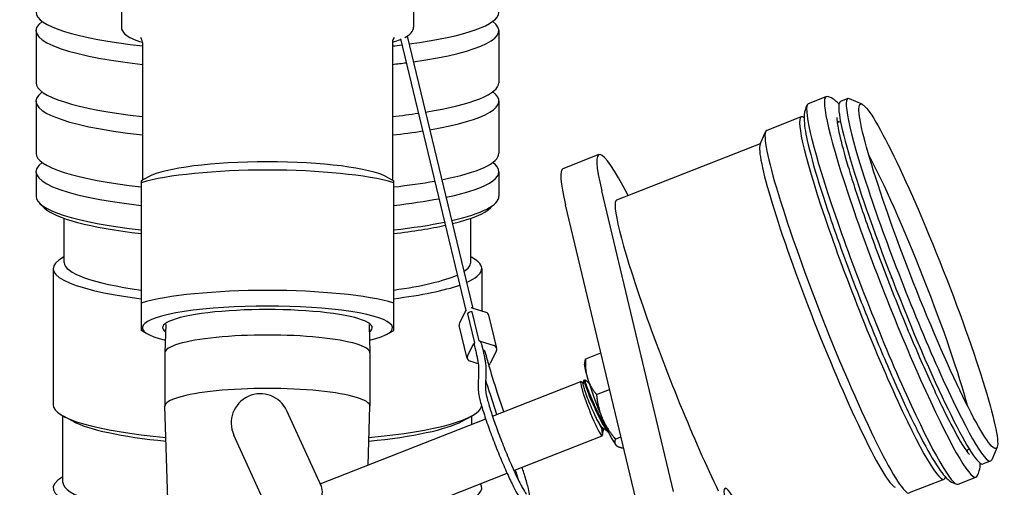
# Model space of a CAD drawing. Header units: inches. Extents: x 36 to 1719, y -84 to 1122.
# Tile 99 of 256: x 645.02 to 651.34, y 304.1 to 307.1. Entities that reach past the tile are written whole.
import ezdxf

# ---------------------------------------------------------------- set-up
doc = ezdxf.new("R2010")
doc.units = ezdxf.units.IN
doc.header["$LTSCALE"] = 48
doc.header["$MEASUREMENT"] = 0
doc.layers.add('Visible (ANSI)', color=7, linetype='Continuous', lineweight=30)

msp = doc.modelspace()

# ---------------------------------------------------------------- linework, layer by layer
at = {"layer": 'Visible (ANSI)'}
for p, q in [((645.67408, 307.74546), (645.67408, 307.05117)), ((647.54908, 307.74546), (647.54908, 307.05117)), ((645.12658, 307.02837), (645.12658, 306.69354)), ((647.50825, 306.99287), (647.92986, 305.24542)), ((648.09658, 307.02837), (648.09658, 306.69354)), ((645.80908, 306.95269), (645.80908, 306.06847)), ((647.41408, 306.95269), (647.41408, 306.06847)), ((647.46436, 306.97439), (647.88498, 305.23103)), ((645.12658, 306.57536), (645.12658, 306.24053)), ((648.09658, 306.57536), (648.09658, 306.24053)), ((650.08277, 306.55928), (650.19707, 306.60423)), ((650.33662, 306.59195), (650.28841, 306.57299)), ((650.42749, 306.55565), (650.3472, 306.59098)), ((650.03717, 306.47419), (649.81513, 306.38687)), ((650.28907, 306.4443), (650.26797, 306.43601)), ((649.77333, 306.29839), (649.80804, 306.37895)), ((648.85296, 305.94132), (649.77585, 306.30426)), ((648.7386, 306.23214), (648.50682, 306.141)), ((645.12658, 306.12235), (645.12658, 305.96478)), ((648.09658, 306.12235), (648.09658, 305.96478)), ((645.84742, 306.08922), (645.80158, 306.0644)), ((645.80158, 306.05187), (645.80158, 305.27967)), ((647.37574, 306.08922), (647.42158, 306.0644)), ((647.42158, 305.27967), (647.42158, 306.05187)), ((649.21689, 304.06995), (648.75636, 306.00017)), ((645.17938, 305.89069), (645.14985, 305.91931)), ((648.04378, 305.89069), (648.07331, 305.91931)), ((648.98512, 303.9788), (648.52459, 305.90902)), ((645.30708, 305.54033), (645.30708, 305.82333)), ((647.91608, 305.54033), (647.91608, 305.82333)), ((645.80058, 305.66984), (645.80058, 305.50825)), ((645.80158, 305.66984), (645.80058, 305.66984)), ((645.30708, 305.57577), (645.30227, 305.57317)), ((647.91608, 305.57577), (647.92088, 305.57317)), ((645.23658, 305.50024), (645.23658, 304.62651)), ((645.80158, 305.50825), (645.80058, 305.50825)), ((645.80058, 305.50825), (645.80058, 305.49777)), ((645.80158, 305.49777), (645.80058, 305.49777)), ((647.98658, 305.50024), (647.98658, 305.22738)), ((650.61855, 305.43689), (650.61642, 305.4424)), ((650.67117, 305.30307), (650.67336, 305.29759)), ((647.88476, 305.23061), (647.84478, 305.15147)), ((647.96956, 305.03646), (647.92465, 305.22258)), ((648.0149, 305.21837), (647.92573, 305.24673)), ((647.89486, 305.21086), (647.93977, 305.02474)), ((648.08367, 304.98889), (648.03259, 305.20059)), ((645.84742, 305.07839), (645.80158, 305.10321)), ((645.95985, 305.14201), (645.95409, 304.96048)), ((647.26331, 305.14201), (647.26907, 304.96048)), ((647.37574, 305.07839), (647.42158, 305.10321)), ((647.89377, 304.92344), (647.84269, 305.13515)), ((647.97681, 305.03502), (648.06598, 305.00667)), ((647.89586, 304.93977), (647.93584, 305.01891)), ((647.9379, 305.01193), (647.948, 304.97007)), ((647.98347, 305.02293), (647.99357, 304.98106)), ((648.08158, 304.97256), (648.0416, 304.89342)), ((645.95408, 304.95985), (645.95408, 304.6173)), ((647.26908, 304.95985), (647.26908, 304.6173)), ((647.96416, 304.88891), (647.91147, 304.90566)), ((648.64642, 304.88308), (648.64986, 304.90708)), ((648.65357, 304.92078), (648.75121, 304.95918)), ((647.96635, 304.86061), (647.9647, 304.71951)), ((648.01322, 304.86006), (648.01158, 304.71897)), ((648.05562, 304.55321), (648.62196, 304.77593)), ((648.63834, 304.76206), (648.62602, 304.77396)), ((648.64169, 304.78369), (648.64893, 304.78654)), ((648.72274, 304.69226), (648.80699, 304.72539)), ((648.08423, 304.56446), (648.0419, 304.69286)), ((648.12792, 304.58164), (648.08642, 304.70754)), ((645.9799, 303.80316), (645.95409, 304.61667)), ((646.95846, 304.10174), (646.73678, 304.58748)), ((647.25709, 304.23918), (647.26907, 304.61667)), ((645.29908, 304.12812), (645.29908, 304.55534)), ((645.36179, 304.52137), (645.30227, 304.55359)), ((646.95072, 304.11869), (648.01195, 304.53603)), ((647.86137, 304.52137), (647.92088, 304.55359)), ((647.92408, 304.50148), (647.92408, 304.55534)), ((648.76855, 304.47424), (648.76408, 304.47248)), ((646.9711, 303.17083), (646.39563, 304.43178)), ((648.19287, 304.20423), (648.7592, 304.42695)), ((648.76104, 304.43499), (648.76083, 304.43115)), ((648.84419, 304.40612), (648.87982, 304.42013)), ((648.8501, 304.36516), (648.85078, 304.36461)), ((648.89646, 304.3485), (648.89687, 304.34866)), ((651.11618, 304.3411), (651.09508, 304.3328)), ((651.29337, 304.35387), (651.25866, 304.27331)), ((648.20652, 304.19345), (648.20181, 304.20774)), ((648.25104, 304.20812), (648.2455, 304.22493)), ((651.25157, 304.26539), (651.20336, 304.24643)), ((647.07062, 303.76289), (648.14919, 304.18705)), ((650.95212, 304.14763), (650.73008, 304.06031)), ((651.04346, 304.11639), (651.15776, 304.16134))]:
    msp.add_line(p, q, dxfattribs=at)
msp.add_arc((646.56621, 304.50963), 0.1875, 24.530971, 204.530971, dxfattribs=at)
for centre, major_axis, ratio, start_param, end_param in [((646.61158, 307.14655), (-1.485, 0), 0.1736482, 0, 0.9998791), ((646.61158, 307.14655), (1.485, 0), 0.1736482, 5.3709582, 6.2831853), ((646.61158, 307.02837), (-1.485, 0), 0.1736482, 6.0519884, 7.2830644), ((646.61158, 307.02837), (1.485, 0), 0.1736482, 5.3946748, 6.5143822), ((646.61158, 307.14655), (1.485, 0), 0.1736482, 5.2833062, 5.3316219), ((646.61158, 307.02837), (-1.485, 0), 0.1736482, 2.1417136, 2.213099), ((646.61158, 306.69354), (-1.485, 0), 0.1736482, 0, 0.9998791), ((646.61158, 306.69354), (1.485, 0), 0.1736482, 5.4643221, 6.2831853), ((646.61158, 306.57536), (-1.485, 0), 0.1736482, 6.0519884, 7.2830644), ((646.61158, 306.57536), (1.485, 0), 0.1736482, 5.4899033, 6.5143822), ((650.67742, 305.38279), (-0.48035, 1.22144), 0.086988, 6.2198169, 9.4881463), ((650.7941, 305.42867), (-0.45747, 1.16328), 0.086988, 6.1957549, 9.5122083), ((650.56312, 305.33784), (-0.48035, 1.22144), 0.086988, 0, 3.1415927), ((650.74589, 305.40971), (0.45747, -1.16328), 0.086988, 3.1415927, 6.2831853), ((646.61158, 306.69354), (1.485, 0), 0.1736482, 5.2833062, 5.4221764), ((650.49465, 305.31091), (0.45747, -1.16328), 0.086988, 3.0052459, 6.4195321), ((650.67742, 305.38279), (-0.41813, 1.06324), 0.086988, 6.135125, 6.2138562), ((646.61158, 306.57536), (-1.485, 0), 0.1736482, 2.1417136, 2.3052602), ((650.2726, 305.22359), (0.45747, -1.16328), 0.086988, 3.1415927, 6.2831853), ((649.28757, 304.83621), (-0.54897, 1.39593), 0.086988, 5.6259212, 6.8346787), ((650.21466, 305.2008), (-0.4346, 1.10511), 0.086988, 0.0874304, 3.0541623), ((650.21466, 305.2008), (0.4346, -1.10511), 0.086988, 3.229023, 6.1957549), ((646.61158, 306.24053), (-1.485, 0), 0.1736482, 0, 0.993865), ((646.61158, 306.24053), (1.485, 0), 0.1736482, 5.5659, 6.2831853), ((650.73615, 305.40588), (0.38885, -0.98879), 0.086988, 0.6202109, 2.5213818), ((646.61158, 306.12235), (-1.485, 0), 0.1736482, 6.0519884, 7.2770503), ((646.61158, 306.04666), (0.8025, 0), 0.1736482, 0.3103661, 2.8312265), ((646.61158, 306.12235), (1.485, 0), 0.1736482, 5.5941959, 6.5143822), ((646.61158, 305.96991), (-0.9375, 0), 0.1736482, 3.6692281, 5.7555498), ((649.05579, 304.74506), (-0.54897, 1.39593), 0.086988, 0, 0.5514934), ((646.61158, 306.24053), (1.485, 0), 0.1736482, 5.2893203, 5.5197461), ((646.61158, 305.96478), (-1.485, 0), 0.1736482, 0, 0.993865), ((646.61158, 306.12235), (-1.485, 0), 0.1736482, 2.1477277, 2.4051107), ((646.61158, 305.96478), (1.485, 0), 0.1736482, 5.6333803, 6.2831853), ((649.28757, 304.83621), (-0.4346, 1.10511), 0.086988, 0, 2.2976639), ((646.61158, 305.93524), (-1.455, 0), 0.1736482, 0.1772537, 0.9803871), ((646.61158, 305.93524), (1.455, 0), 0.1736482, 5.6666246, 6.1059316), ((646.61158, 305.96478), (-1.485, 0), 0.1736482, 2.1477277, 2.4422486), ((646.61158, 305.93524), (1.455, 0), 0.1736482, 5.3027982, 5.6141222), ((646.61158, 305.50024), (-1.375, 0), 0.1736482, 5.9728192, 7.2240483), ((646.61158, 305.54033), (-1.3045, 0), 0.1736482, 0, 0.9008709), ((646.61158, 305.54033), (1.3045, 0), 0.1736482, 6.0245242, 6.2831853), ((646.61158, 305.50024), (1.375, 0), 0.1736482, 5.905407, 6.5935514), ((646.61158, 305.54033), (1.3045, 0), 0.1736482, 5.3823144, 5.9176426), ((646.61158, 305.1977), (-0.9375, 0), 0.1736482, 3.6692281, 5.7555498), ((646.61158, 305.50024), (-1.375, 0), 0.1736482, 2.2007297, 2.6845443), ((646.61158, 305.12095), (0.8025, 0), 0.1736482, 5.6670903, 10.040873), ((646.61158, 305.12095), (0.6725, 0), 0.1736482, 6.0435164, 9.6644468), ((647.91305, 305.22162), (-0.03038, -0.00733), 0.8441739, 5.4247517, 5.6607779), ((647.91578, 305.20356), (-0.02284, -0.00551), 0.8441739, 4.1078625, 5.642897), ((647.91578, 305.20356), (-0.02278, -0.0055), 0.8441739, 4.119956, 5.6308035), ((647.91305, 305.22162), (-0.03038, -0.00733), 0.8441739, 4.0899816, 4.3260078), ((648.00222, 305.19326), (0.03038, 0.00733), 0.8441739, 0, 0.9483889), ((647.87307, 305.14248), (-0.03038, -0.00733), 0.8441739, 5.6607779, 6.2831853), ((646.61158, 304.95985), (0.6575, 0), 0.1736482, 0, 3.1415927), ((647.96069, 305.01743), (0.02278, 0.0055), 0.8441739, 0, 0.9783634), ((647.96413, 305.00991), (0.03038, 0.00733), 0.8441739, 0.9483889, 1.1937149), ((647.96413, 305.00991), (0.03038, 0.00733), 0.8441739, 2.2738593, 2.5191853), ((647.96069, 305.01743), (-0.02278, -0.0055), 0.8441739, 5.6308035, 6.2831853), ((647.98872, 304.95617), (0.02278, 0.0055), 0.8441739, 0, 1.1041002), ((648.05329, 304.98156), (0.03038, 0.00733), 0.8441739, 5.6607779, 7.2315742), ((647.92415, 304.93077), (-0.03038, -0.00733), 0.8441739, 5.6607779, 7.2315742), ((648.01332, 304.90242), (-0.03038, -0.00733), 0.8441739, 2.030821, 2.5191853), ((648.75171, 304.62547), (-0.10302, 0.26197), 0.086988, 0.1518236, 0.8214704), ((648.69058, 304.60144), (-0.06862, 0.17449), 0.086988, 6.0948171, 9.6131462), ((648.75171, 304.62547), (-0.10302, 0.26197), 0.086988, 0.8214704, 1.8686679), ((646.61158, 304.6173), (0.6575, 0), 0.1736482, 6.2776751, 9.4302882), ((646.61158, 304.62651), (-1.375, 0), 0.1736482, 0, 1.0774811), ((646.61158, 304.62651), (1.375, 0), 0.1736482, 5.2057042, 6.249971), ((646.61158, 304.59097), (-1.3125, 0), 0.1736482, 0.3103661, 1.0523428), ((646.61158, 304.59097), (1.3125, 0), 0.1736482, 5.2308425, 5.9728192), ((648.70813, 304.60834), (0.05376, -0.13671), 0.086988, 5.2638824, 6.0401614), ((648.75171, 304.62547), (0.10302, -0.26197), 0.086988, 5.0102606, 6.0574582), ((648.75171, 304.62547), (0.10302, -0.26197), 0.086988, 6.0574582, 6.1313617), ((650.67742, 305.38279), (0.41813, -1.06324), 0.086988, 0.0693291, 0.1480603), ((646.61158, 304.09258), (-1.375, 0), 0.1736482, 5.98052, 7.3746455), ((649.82214, 303.39257), (-0.27448, 0.69797), 0.086988, 5.1211561, 10.6203997), ((646.61158, 304.12812), (-1.3125, 0), 0.1736482, 0, 1.0652197), ((646.85394, 303.87915), (-0.09435, -0.23352), 0.2410797, 1.243969, 2.9169265), ((646.61158, 304.09258), (1.375, 0), 0.1736482, 5.338062, 6.3966875)]:
    msp.add_ellipse(centre, major_axis=major_axis, ratio=ratio, start_param=start_param, end_param=end_param, dxfattribs=at)
msp.add_ellipse((650.85204, 305.45146), major_axis=(-0.4346, 1.10511), ratio=0.086988, dxfattribs=at)
for points, knots in [([(645.67408, 307.05117), (645.67408, 307.03368), (645.6838, 307.01825), (645.72082, 306.98503), (645.758, 306.96854), (645.80908, 306.95301)], [1.57079633, 1.57079633, 1.57079633, 1.57079633, 1.76196136, 1.76196136, 2.08978679, 2.08978679, 2.08978679, 2.08978679]), ([(645.80908, 306.95269), (645.80908, 306.96976), (645.80008, 306.98157), (645.79863, 306.98307), (645.79855, 306.98314), (645.79855, 306.98314)], [1.57079633, 1.57079633, 1.57079633, 1.57079633, 1.73740874, 1.73740874, 1.75534099, 1.75534099, 1.75534099, 1.75534099]), ([(647.42461, 306.98314), (647.42461, 306.98314), (647.42042, 306.97961), (647.41531, 306.9652), (647.41408, 306.95899), (647.41408, 306.95269)], [4.52784432, 4.52784432, 4.52784432, 4.52784432, 4.65091172, 4.65091172, 4.71238898, 4.71238898, 4.71238898, 4.71238898]), ([(650.077, 306.55418), (650.06836, 306.54057), (650.06413, 306.52862), (650.05569, 306.49783), (650.05514, 306.48233), (650.05525, 306.42446), (650.06294, 306.38026), (650.09177, 306.24886), (650.11723, 306.15612), (650.18109, 305.94928), (650.21814, 305.838), (650.3011, 305.60297), (650.34685, 305.47947), (650.44273, 305.2317), (650.49281, 305.10747), (650.59249, 304.87023), (650.64205, 304.75729), (650.73609, 304.55326), (650.78047, 304.46242), (650.86118, 304.30946), (650.89645, 304.24907), (650.94125, 304.18705), (650.95325, 304.17194), (650.98217, 304.14323), (650.99651, 304.12646), (651.03577, 304.1162)], [1.0754677, 1.0754677, 1.0754677, 1.0754677, 1.1278917, 1.1278917, 1.2309486, 1.2309486, 1.5100507, 1.5100507, 1.8687116, 1.8687116, 2.1964644, 2.1964644, 2.5198479, 2.5198479, 2.8422341, 2.8422341, 3.165018, 3.165018, 3.4902601, 3.4902601, 3.8265039, 3.8265039, 3.9584137, 3.9584137, 4.0903236, 4.0903236, 4.0903236, 4.0903236]), ([(650.2789, 306.55679), (650.27693, 306.55889), (650.27491, 306.56097), (650.25836, 306.57739), (650.24402, 306.59417), (650.20476, 306.60442)], [7.08100345, 7.08100345, 7.08100345, 7.08100345, 7.1000064, 7.1000064, 7.2319163, 7.2319163, 7.2319163, 7.2319163]), ([(650.26523, 306.46975), (650.26523, 306.46975), (650.26503, 306.46277), (650.26788, 306.43292), (650.27318, 306.4012), (650.29409, 306.3078), (650.31247, 306.23899), (650.362, 306.07316), (650.394, 305.97431), (650.46807, 305.75912), (650.5103, 305.64252), (650.60046, 305.40443), (650.6484, 305.28296), (650.74493, 305.04803), (650.7935, 304.93461), (650.88603, 304.72799), (650.93002, 304.63469), (651.00806, 304.47917), (651.04244, 304.41622), (651.08179, 304.35212), (651.09256, 304.33601), (651.1079, 304.31518), (651.11341, 304.3089), (651.11581, 304.30646), (651.11606, 304.30623), (651.11606, 304.30623)], [1.1884544, 1.1884544, 1.1884544, 1.1884544, 1.3062226, 1.3062226, 1.5218241, 1.5218241, 1.8110907, 1.8110907, 2.1219234, 2.1219234, 2.4380224, 2.4380224, 2.7555346, 2.7555346, 3.0729929, 3.0729929, 3.388838, 3.388838, 3.6985071, 3.6985071, 3.8380785, 3.8380785, 3.9522493, 3.9522493, 3.9773369, 3.9773369, 3.9773369, 3.9773369]), ([(647.948, 304.97007), (647.95053, 304.95962), (647.95279, 304.94974), (647.95681, 304.93117), (647.95856, 304.92248), (647.96153, 304.90638), (647.96275, 304.89896), (647.96466, 304.88549), (647.96535, 304.87944), (647.96622, 304.86883), (647.96639, 304.86427), (647.96635, 304.86061)], [1.57079633, 1.57079633, 1.57079633, 1.57079633, 1.6406095, 1.6406095, 1.71042267, 1.71042267, 1.78023584, 1.78023584, 1.85004901, 1.85004901, 1.91986218, 1.91986218, 1.91986218, 1.91986218]), ([(647.99357, 304.98106), (647.99617, 304.97029), (647.99852, 304.96005), (648.00271, 304.94067), (648.00456, 304.93152), (648.00773, 304.91434), (648.00905, 304.9063), (648.01118, 304.89132), (648.01198, 304.88438), (648.01303, 304.87151), (648.01328, 304.86559), (648.01322, 304.86006)], [1.57079633, 1.57079633, 1.57079633, 1.57079633, 1.6406095, 1.6406095, 1.71042267, 1.71042267, 1.78023584, 1.78023584, 1.85004901, 1.85004901, 1.91986218, 1.91986218, 1.91986218, 1.91986218]), ([(648.08642, 304.70754), (648.07975, 304.72778), (648.07337, 304.74748), (648.06127, 304.78567), (648.05554, 304.80414), (648.04477, 304.83972), (648.03973, 304.85683), (648.03038, 304.88952), (648.02606, 304.90511), (648.0182, 304.93465), (648.01466, 304.9486), (648.0115, 304.96166)], [4.27605667, 4.27605667, 4.27605667, 4.27605667, 4.36332313, 4.36332313, 4.45058959, 4.45058959, 4.53785606, 4.53785606, 4.62512252, 4.62512252, 4.71238898, 4.71238898, 4.71238898, 4.71238898]), ([(648.0419, 304.69286), (648.03518, 304.71326), (648.02875, 304.73314), (648.0191, 304.76357), (648.01567, 304.77453), (648.01235, 304.78528)], [4.27605667, 4.27605667, 4.27605667, 4.27605667, 4.36332313, 4.36332313, 4.41387256, 4.41387256, 4.41387256, 4.41387256]), ([(648.64169, 304.78369), (648.64117, 304.78348), (648.64129, 304.78164), (648.6435, 304.7726), (648.6467, 304.76283), (648.65653, 304.73577), (648.66314, 304.71858), (648.67849, 304.68008), (648.6871, 304.65937), (648.70632, 304.61573), (648.71674, 304.59314), (648.73774, 304.54964), (648.74806, 304.52914), (648.76714, 304.49393), (648.77588, 304.47941), (648.79083, 304.45792), (648.79699, 304.45089), (648.80166, 304.44774)], [1.0245774, 1.0245774, 1.0245774, 1.0245774, 1.138199, 1.138199, 1.3237997, 1.3237997, 1.5134626, 1.5134626, 1.6945839, 1.6945839, 1.8822415, 1.8822415, 2.0712481, 2.0712481, 2.2541868, 2.2541868, 2.43082, 2.43082, 2.43082, 2.43082]), ([(648.79013, 304.47218), (648.78406, 304.481), (648.77727, 304.49207), (648.76071, 304.52158), (648.75083, 304.54089), (648.73007, 304.5831), (648.71946, 304.60569), (648.69963, 304.64992), (648.69055, 304.67117), (648.67433, 304.71129), (648.66724, 304.72955), (648.65619, 304.75925), (648.65232, 304.77052), (648.64834, 304.78444), (648.64816, 304.78742), (648.64949, 304.78634)], [68.7049188, 68.7049188, 68.7049188, 68.7049188, 68.8504509, 68.8504509, 69.0358264, 69.0358264, 69.2251909, 69.2251909, 69.4074543, 69.4074543, 69.5971785, 69.5971785, 69.7840733, 69.7840733, 69.9615013, 69.9615013, 69.9615013, 69.9615013]), ([(647.9647, 304.71951), (647.96457, 304.70769), (647.96679, 304.69439), (647.97531, 304.65538), (647.98268, 304.62832), (648.00141, 304.5672), (648.01248, 304.53377), (648.03739, 304.46284), (648.0512, 304.42541), (648.08022, 304.35008), (648.09543, 304.3122), (648.12576, 304.2397), (648.14088, 304.20509), (648.16958, 304.14246), (648.18315, 304.11449), (648.20768, 304.06752), (648.21846, 304.04884), (648.23352, 304.02718), (648.23819, 304.02098), (648.2473, 304.01364), (648.2498, 304.01187), (648.25572, 304.00927), (648.25862, 304.00832), (648.26658, 304.00755), (648.27211, 304.00832), (648.28076, 304.01271), (648.2839, 304.01564), (648.2887, 304.02195), (648.28999, 304.02522), (648.29271, 304.03416), (648.29278, 304.03888), (648.29243, 304.05606), (648.28995, 304.07023), (648.28076, 304.11061), (648.27315, 304.13805), (648.25954, 304.18197), (648.25544, 304.19479), (648.25104, 304.20812)], [1.2217305, 1.2217305, 1.2217305, 1.2217305, 1.5063249, 1.5063249, 1.8543539, 1.8543539, 2.1802551, 2.1802551, 2.5027963, 2.5027963, 2.8245496, 2.8245496, 3.146543, 3.146543, 3.4701975, 3.4701975, 3.8010318, 3.8010318, 4.001201, 4.001201, 4.0653457, 4.0653457, 4.1083459, 4.1083459, 4.1609229, 4.1609229, 4.2054636, 4.2054636, 4.2620406, 4.2620406, 4.3837373, 4.3837373, 4.6720246, 4.6720246, 5.0163251, 5.0163251, 5.1487213, 5.1487213, 5.1487213, 5.1487213]), ([(648.01158, 304.71897), (648.01155, 304.71633), (648.01201, 304.71051), (648.01526, 304.691), (648.01903, 304.67444), (648.03052, 304.63189), (648.03866, 304.60489), (648.05849, 304.54408), (648.07026, 304.51013), (648.09615, 304.43906), (648.11028, 304.40195), (648.13942, 304.32847), (648.15444, 304.29213), (648.18377, 304.22403), (648.19809, 304.19226), (648.22445, 304.13677), (648.23653, 304.11296), (648.25675, 304.07639), (648.26523, 304.06311), (648.27253, 304.05385), (648.27411, 304.05226), (648.27447, 304.05194), (648.27449, 304.05193), (648.27449, 304.05193)], [1.2217305, 1.2217305, 1.2217305, 1.2217305, 1.3989226, 1.3989226, 1.67344, 1.67344, 1.9821564, 1.9821564, 2.2981802, 2.2981802, 2.6160828, 2.6160828, 2.9343511, 2.9343511, 3.2520254, 3.2520254, 3.5671709, 3.5671709, 3.8713524, 3.8713524, 3.9862908, 3.9862908, 3.9986318, 3.9986318, 3.9986318, 3.9986318]), ([(648.72617, 304.53272), (648.72146, 304.54203), (648.71427, 304.55661), (648.69737, 304.59359), (648.68965, 304.61131), (648.67452, 304.64776), (648.66747, 304.66583), (648.65476, 304.70008), (648.64937, 304.71551), (648.64173, 304.73956), (648.63934, 304.74837), (648.63791, 304.75666), (648.63781, 304.75844), (648.63796, 304.75951)], [-1.54101123, -1.54101123, -1.54101123, -1.54101123, -1.42633108, -1.42633108, -1.32970339, -1.32970339, -1.22611436, -1.22611436, -1.11780175, -1.11780175, -1.01699284, -1.01699284, -0.96767039, -0.96767039, -0.96767039, -0.96767039]), ([(648.76377, 304.47808), (648.76375, 304.47809), (648.76373, 304.47811), (648.75924, 304.48173), (648.75358, 304.48849), (648.74068, 304.50733), (648.73361, 304.51909), (648.72617, 304.53272)], [-0.28069853, -0.28069853, -0.28069853, -0.28069853, -0.28011558, -0.28011558, -0.13808389, -0.13808389, -0.000001, -0.000001, -0.000001, -0.000001]), ([(648.76102, 304.43497), (648.76117, 304.43843), (648.76098, 304.4441), (648.75935, 304.4592), (648.75847, 304.46631), (648.75745, 304.47452)], [-0.22459325, -0.22459325, -0.22459325, -0.22459325, -0.08783796, -0.08783796, 0, 0, 0, 0]), ([(651.16353, 304.16644), (651.17218, 304.18005), (651.1764, 304.19201), (651.18459, 304.22189), (651.18528, 304.23688), (651.18536, 304.25182)], [4.21706037, 4.21706037, 4.21706037, 4.21706037, 4.26948438, 4.26948438, 4.36797321, 4.36797321, 4.36797321, 4.36797321])]:
    msp.add_open_spline(points, degree=3, knots=knots, dxfattribs=at)
for points in [[(647.49263, 306.98378), (647.52551, 307.00117), (647.54908, 307.02214), (647.54908, 307.05117)], [(647.41408, 306.95301), (647.43301, 306.95876), (647.45006, 306.96475), (647.46518, 306.97101)], [(648.63797, 304.75951), (648.63911, 304.76738), (648.64025, 304.77525), (648.64139, 304.78313)], [(648.64949, 304.78634), (648.65789, 304.77958), (648.66629, 304.77283), (648.6747, 304.76607)], [(648.75745, 304.47452), (648.7602, 304.47251), (648.7624, 304.47182), (648.76407, 304.47248)], [(648.76679, 304.47355), (648.76484, 304.46022), (648.7629, 304.44688), (648.76097, 304.43354)], [(648.80001, 304.44897), (648.78794, 304.45868), (648.77586, 304.46838), (648.76377, 304.47808)], [(648.76097, 304.43354), (648.76096, 304.43351), (648.76096, 304.43348), (648.76095, 304.43345)], [(648.22379, 304.13866), (648.21878, 304.15546), (648.21298, 304.17385), (648.20652, 304.19345)]]:
    msp.add_open_spline(points, degree=3, dxfattribs=at)
for points, weights in [([(645.80158, 306.0644), (645.80158, 306.0644), (645.80158, 306.05187)], [1.05230378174, 1.0331211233, 1]), ([(647.42158, 306.05187), (647.42158, 306.0644), (647.42158, 306.0644)], [1, 1.0331211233, 1.05230378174]), ([(645.80158, 305.27967), (645.80158, 305.10321), (645.80158, 305.10321)], [1, 1.1242862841, 1.05230378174]), ([(647.42158, 305.10321), (647.42158, 305.10321), (647.42158, 305.27967)], [1.05230378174, 1.1242862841, 1]), ([(648.64986, 304.90708), (648.65076, 304.91334), (648.65357, 304.92078)], [1.01577715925, 1.01118429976, 1]), ([(648.65357, 304.92078), (648.64879, 304.85038), (648.66485, 304.79735)], [1, 1.0379548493, 1]), ([(648.66485, 304.79735), (648.6809, 304.74432), (648.72274, 304.69226)], [1, 1.0379548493, 1]), ([(648.72274, 304.69226), (648.73197, 304.60642), (648.76016, 304.54002)], [1, 1.0379548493, 1]), ([(648.76016, 304.54002), (648.78834, 304.47362), (648.84419, 304.40612)], [1, 1.0379548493, 1]), ([(648.84419, 304.40612), (648.83488, 304.38151), (648.84701, 304.36814)], [1, 1.0379548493, 1]), ([(648.84701, 304.36814), (648.85914, 304.35477), (648.89646, 304.3485)], [1, 1.0379548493, 1])]:
    msp.add_rational_spline(points, weights, degree=2, dxfattribs=at)

doc.saveas('drawing.dxf')
